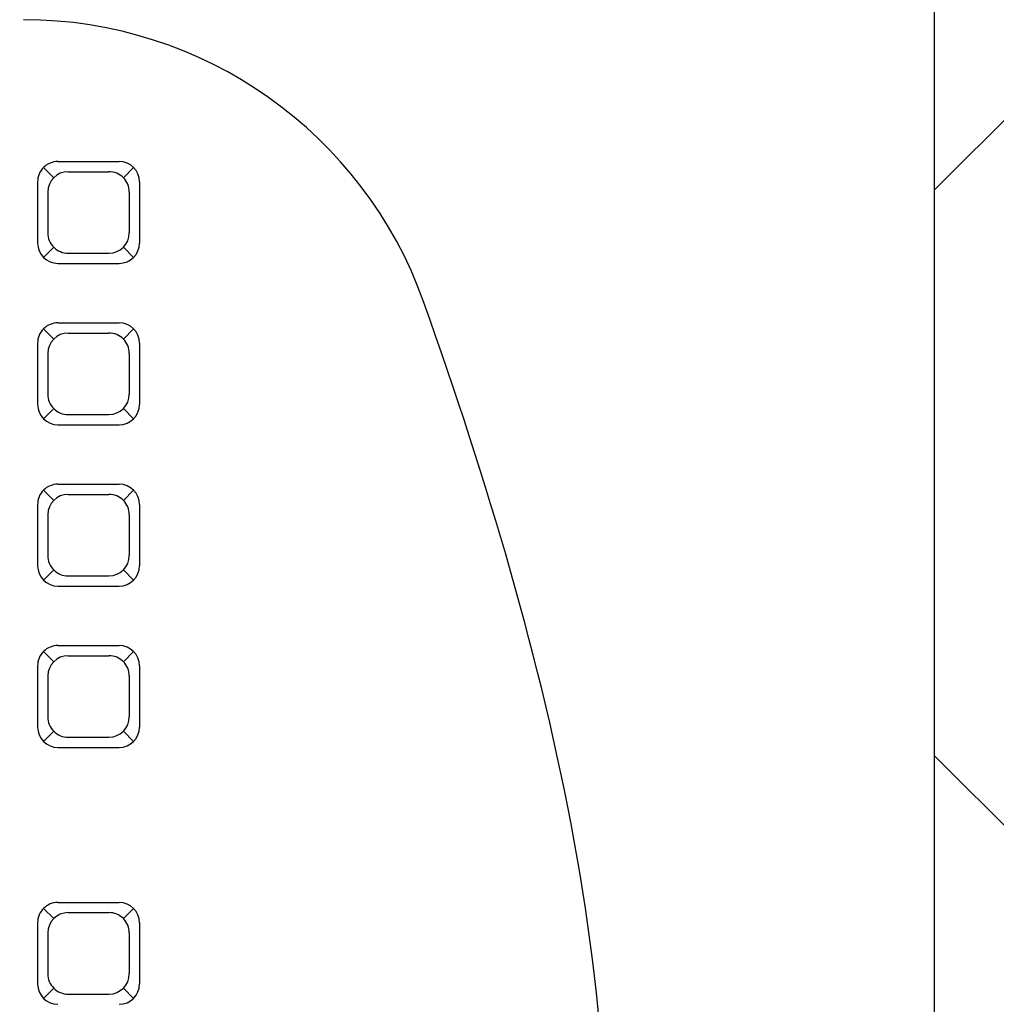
# Model space of a CAD drawing. Header units: inches. Extents: x -2 to 11.2, y -3.4 to 32.7.
# Tile 11 of 42: x 0.942 to 1.057, y 1.263 to 1.378. Entities that reach past the tile are written whole.
import ezdxf

# ---------------------------------------------------------------- set-up
doc = ezdxf.new("R2010")
doc.units = ezdxf.units.IN
doc.header["$MEASUREMENT"] = 0
for name, color, linetype in [('Electrodomésticos', 34, 'Continuous'), ('Mobiliario', 2, 'Continuous'), ('Textura piso', 8, 'Continuous')]:
    doc.layers.add(name, color=color, linetype=linetype)

# ---------------------------------------------------------------- blocks, each defined once
blk = doc.blocks.new('mesa 3')
at = {"layer": 'Mobiliario'}
blk.add_line((100.4701695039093, 35.8196673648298), (100.4701695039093, 34.0196673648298), dxfattribs=at)
blk = doc.blocks.new('CPU')
at = {"layer": 'Electrodomésticos'}
for p, q in [((134.6076166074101, 60.68455643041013), (134.6004166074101, 60.68455643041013)), ((134.6378673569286, 60.68455643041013), (134.6306673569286, 60.68455643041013)), ((134.6568673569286, 60.68455643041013), (134.6496673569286, 60.68455643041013)), ((134.6758673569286, 60.68455643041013), (134.6686673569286, 60.68455643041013)), ((134.6948673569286, 60.68455643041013), (134.6876673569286, 60.68455643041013)), ((134.5999195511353, 60.68265348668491), (134.5987195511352, 60.68385348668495)), ((134.6064166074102, 60.68335643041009), (134.60161660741, 60.68335643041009)), ((134.6081136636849, 60.68265348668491), (134.609313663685, 60.68385348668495)), ((134.6301703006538, 60.68265348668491), (134.6289703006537, 60.68385348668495)), ((134.6366673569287, 60.68335643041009), (134.6318673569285, 60.68335643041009)), ((134.6383644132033, 60.68265348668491), (134.6395644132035, 60.68385348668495)), ((134.6491703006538, 60.68265348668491), (134.6479703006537, 60.68385348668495)), ((134.6556673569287, 60.68335643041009), (134.6508673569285, 60.68335643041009)), ((134.6573644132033, 60.68265348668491), (134.6585644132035, 60.68385348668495)), ((134.6681703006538, 60.68265348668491), (134.6669703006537, 60.68385348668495)), ((134.6746673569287, 60.68335643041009), (134.6698673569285, 60.68335643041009)), ((134.6763644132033, 60.68265348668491), (134.6775644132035, 60.68385348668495)), ((134.6871703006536, 60.68265348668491), (134.6859703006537, 60.68385348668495)), ((134.6936673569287, 60.68335643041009), (134.6888673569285, 60.68335643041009)), ((134.6953644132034, 60.68265348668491), (134.6965644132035, 60.68385348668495)), ((134.6100166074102, 60.68215643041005), (134.6100166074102, 60.67495643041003)), ((134.6282673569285, 60.68215643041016), (134.6282673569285, 60.67495643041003)), ((134.6402673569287, 60.68215643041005), (134.6402673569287, 60.67495643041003)), ((134.6472673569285, 60.68215643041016), (134.6472673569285, 60.67495643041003)), ((134.6592673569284, 60.68215643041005), (134.6592673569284, 60.67495643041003)), ((134.6662673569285, 60.68215643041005), (134.6662673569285, 60.67495643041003)), ((134.6782673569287, 60.68215643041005), (134.6782673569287, 60.67495643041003)), ((134.6852673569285, 60.68215643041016), (134.6852673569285, 60.67495643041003)), ((134.6972673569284, 60.68215643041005), (134.6972673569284, 60.67495643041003)), ((134.5992166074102, 60.68095643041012), (134.5992166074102, 60.67615643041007)), ((134.60881660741, 60.68095643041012), (134.60881660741, 60.67615643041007)), ((134.6294673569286, 60.68095643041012), (134.6294673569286, 60.67615643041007)), ((134.6390673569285, 60.68095643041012), (134.6390673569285, 60.67615643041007)), ((134.6484673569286, 60.68095643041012), (134.6484673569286, 60.67615643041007)), ((134.6580673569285, 60.68095643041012), (134.6580673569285, 60.67615643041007)), ((134.6674673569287, 60.68095643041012), (134.6674673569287, 60.67615643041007)), ((134.6770673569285, 60.68095643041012), (134.6770673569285, 60.67615643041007)), ((134.6864673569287, 60.68095643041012), (134.6864673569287, 60.67615643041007)), ((134.6960673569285, 60.68095643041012), (134.6960673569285, 60.67615643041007)), ((134.5999195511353, 60.67445937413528), (134.5987195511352, 60.67325937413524)), ((134.6081136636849, 60.67445937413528), (134.609313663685, 60.67325937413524)), ((134.6301703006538, 60.67445937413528), (134.6289703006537, 60.67325937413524)), ((134.6383644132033, 60.67445937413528), (134.6395644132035, 60.67325937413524)), ((134.6491703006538, 60.67445937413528), (134.6479703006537, 60.67325937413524)), ((134.6573644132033, 60.67445937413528), (134.6585644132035, 60.67325937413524)), ((134.6681703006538, 60.67445937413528), (134.6669703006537, 60.67325937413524)), ((134.6763644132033, 60.67445937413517), (134.6775644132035, 60.67325937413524)), ((134.6871703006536, 60.67445937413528), (134.6859703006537, 60.67325937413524)), ((134.6953644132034, 60.67445937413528), (134.6965644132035, 60.67325937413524)), ((134.6064166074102, 60.67375643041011), (134.60161660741, 60.67375643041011)), ((134.6366673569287, 60.67375643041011), (134.6318673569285, 60.67375643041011)), ((134.6556673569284, 60.67375643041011), (134.6508673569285, 60.67375643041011)), ((134.6746673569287, 60.67375643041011), (134.6698673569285, 60.67375643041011)), ((134.6936673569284, 60.67375643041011), (134.6888673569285, 60.67375643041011)), ((134.6076166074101, 60.67255643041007), (134.6004166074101, 60.67255643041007)), ((134.6378673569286, 60.67255643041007), (134.6306673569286, 60.67255643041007)), ((134.6568673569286, 60.67255643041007), (134.6496673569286, 60.67255643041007)), ((134.6758673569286, 60.67255643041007), (134.6686673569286, 60.67255643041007)), ((134.6948673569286, 60.67255643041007), (134.6876673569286, 60.67255643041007))]:
    blk.add_line(p, q, dxfattribs=at)
for centre, radius, start, end in [((134.6639680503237, 60.68620483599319), 0.05, 289.5158451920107, 6.513775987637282e-12), ((134.6004166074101, 60.68215643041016), 0.0024, 90.00000000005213, 180), ((134.6076166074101, 60.68215643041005), 0.0024, 359.999999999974, 90.00000000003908), ((134.6306673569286, 60.68215643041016), 0.0024, 90.00000000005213, 180), ((134.6378673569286, 60.68215643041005), 0.0024, 359.999999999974, 90.00000000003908), ((134.6496673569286, 60.68215643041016), 0.0024, 90.00000000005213, 180), ((134.6568673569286, 60.68215643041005), 0.0024, 359.999999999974, 90.00000000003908), ((134.6686673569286, 60.68215643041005), 0.0024, 90.00000000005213, 180), ((134.6758673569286, 60.68215643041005), 0.0024, 359.999999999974, 90.00000000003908), ((134.6876673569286, 60.68215643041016), 0.0024, 90.00000000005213, 180), ((134.6948673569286, 60.68215643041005), 0.0024, 359.999999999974, 90.00000000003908), ((134.60161660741, 60.68095643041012), 0.0024, 89.99999999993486, 180), ((134.6064166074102, 60.68095643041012), 0.0024, 0, 89.99999999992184), ((134.6318673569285, 60.68095643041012), 0.0024, 89.99999999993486, 180), ((134.6366673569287, 60.68095643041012), 0.0024, 0, 89.99999999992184), ((134.6508673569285, 60.68095643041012), 0.0024, 89.99999999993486, 180), ((134.6556673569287, 60.68095643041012), 0.0024, 0, 89.99999999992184), ((134.6698673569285, 60.68095643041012), 0.0024, 89.99999999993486, 180), ((134.6746673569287, 60.68095643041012), 0.0024, 0, 89.99999999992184), ((134.6888673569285, 60.68095643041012), 0.0024, 89.99999999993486, 180), ((134.6936673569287, 60.68095643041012), 0.0024, 0, 89.99999999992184), ((134.60161660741, 60.67615643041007), 0.0024, 179.9999999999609, 269.9999999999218), ((134.6064166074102, 60.67615643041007), 0.0024, 269.9999999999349, 0), ((134.6318673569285, 60.67615643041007), 0.0024, 179.9999999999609, 269.9999999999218), ((134.6366673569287, 60.67615643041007), 0.0024, 269.9999999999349, 0), ((134.6508673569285, 60.67615643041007), 0.0024, 179.9999999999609, 269.9999999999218), ((134.6556673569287, 60.67615643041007), 0.0024, 269.9999999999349, 0), ((134.6698673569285, 60.67615643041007), 0.0024, 179.9999999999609, 269.9999999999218), ((134.6746673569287, 60.67615643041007), 0.0024, 269.9999999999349, 0), ((134.6888673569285, 60.67615643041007), 0.0024, 179.9999999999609, 269.9999999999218), ((134.6936673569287, 60.67615643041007), 0.0024, 269.9999999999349, 0), ((134.6004166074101, 60.67495643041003), 0.0024, 180, 269.9999999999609), ((134.6076166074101, 60.67495643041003), 0.0024, 270.0000000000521, 0), ((134.6306673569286, 60.67495643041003), 0.0024, 180, 269.9999999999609), ((134.6378673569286, 60.67495643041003), 0.0024, 270.0000000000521, 0), ((134.6496673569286, 60.67495643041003), 0.0024, 180, 269.9999999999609), ((134.6568673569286, 60.67495643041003), 0.0024, 270.0000000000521, 0), ((134.6686673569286, 60.67495643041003), 0.0024, 180, 269.9999999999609), ((134.6758673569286, 60.67495643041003), 0.0024, 270.0000000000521, 0), ((134.6876673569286, 60.67495643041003), 0.0024, 180, 269.9999999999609), ((134.6948673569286, 60.67495643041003), 0.0024, 270.0000000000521, 0)]:
    blk.add_arc(centre, radius, start, end, dxfattribs=at)
blk.add_open_spline([(134.319090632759, 60.61830536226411), (134.3446229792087, 60.63238261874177), (134.4189809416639, 60.67145418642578), (134.5443398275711, 60.6005981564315), (134.6385317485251, 60.62414181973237), (134.6806714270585, 60.63907737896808)], degree=3, knots=[0.005598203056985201, 0.005598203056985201, 0.005598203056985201, 0.005598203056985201, 0.08929917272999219, 0.248843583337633, 0.3789517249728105, 0.3789517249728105, 0.3789517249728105, 0.3789517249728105], dxfattribs=at)

msp = doc.modelspace()

# ---------------------------------------------------------------- hatches: boundary and pattern name
at = {"layer": 'Textura piso'}
h = msp.add_hatch(dxfattribs=at)
h.set_pattern_fill('AR-HBONE', color=256, scale=0.02, angle=270, style=0)
h.set_pattern_definition([(315, (-41.40975532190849, -126.9724224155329), (0.1131370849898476, -2.966472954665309e-17), [0.24, -0.08]), (45, (-41.35318677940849, -127.0289909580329), (0.1131370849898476, -2.966472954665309e-17), [0.24, -0.08])])
edge = h.paths.add_edge_path()
edge.add_line((3.789617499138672, 0.8499999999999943), (3.789617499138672, 1.249999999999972))
edge.add_line((3.789617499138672, 1.249999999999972), (4.014520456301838, 1.249999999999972))
edge.add_line((4.014520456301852, 1.249999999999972), (4.014520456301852, 1.916409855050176))
edge.add_line((4.014520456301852, 1.916409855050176), (3.997789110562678, 1.916409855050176))
edge.add_line((3.997789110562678, 1.916409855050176), (3.972692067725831, 1.916409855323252))
edge.add_line((3.972692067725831, 1.916409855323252), (3.9726920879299, 2.749999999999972))
edge.add_line((3.9726920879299, 2.749999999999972), (3.789617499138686, 2.749999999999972))
edge.add_line((3.789617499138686, 2.749999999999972), (3.789617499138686, 3.549656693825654))
edge.add_line((3.789617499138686, 3.549656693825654), (3.270000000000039, 3.549656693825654))
edge.add_line((3.270000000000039, 3.549656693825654), (3.270000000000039, 3.669656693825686))
edge.add_line((3.270000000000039, 3.669656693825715), (3.320000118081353, 3.669656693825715))
edge.add_line((3.320000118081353, 3.669656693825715), (3.320000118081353, 4.466256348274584))
edge.add_line((3.320000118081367, 4.466256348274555), (3.300000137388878, 4.466256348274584))
edge.add_line((3.300000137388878, 4.466256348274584), (3.270000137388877, 4.466256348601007))
edge.add_line((3.270000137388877, 4.466256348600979), (3.270000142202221, 4.664847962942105))
edge.add_line((3.270000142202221, 4.664847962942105), (3.266523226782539, 4.664847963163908))
edge.add_line((3.266523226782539, 4.664847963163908), (3.266523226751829, 4.65712186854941))
edge.add_ellipse((3.258385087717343, 4.657121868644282), major_axis=(0.005754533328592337, 0.005754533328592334), ratio=0.9999999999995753, start_angle=220.324277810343, end_angle=315.0000000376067, ccw=False)
edge.add_line((3.257721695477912, 4.649010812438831), (3.24840000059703, 4.651274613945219))
edge.add_line((3.24840000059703, 4.651274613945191), (3.248400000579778, 4.65838738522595))
edge.add_line((3.248400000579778, 4.65838738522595), (3.242325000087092, 4.658387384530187))
edge.add_ellipse((3.262232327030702, 4.642171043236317), major_axis=(0.01815587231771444, 0.01815587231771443), ratio=0.9999999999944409, start_angle=95.83402702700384, end_angle=134.8997913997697)
edge.add_line((3.236556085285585, 4.642215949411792), (3.232200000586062, 4.642215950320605))
edge.add_line((3.232200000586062, 4.642215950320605), (3.23220000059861, 4.63195172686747))
edge.add_line((3.232200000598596, 4.63195172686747), (3.178200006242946, 4.631951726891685))
edge.add_ellipse((3.230780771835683, 5.459750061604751), major_axis=(0.5865214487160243, 0.5865214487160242), ratio=0.9999999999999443, start_angle=134.7854552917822, end_angle=221.3655225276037, ccw=False)
edge.add_line((2.401319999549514, 5.462856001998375), (2.370000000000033, 5.462856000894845))
edge.add_line((2.370000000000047, 5.462856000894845), (2.370000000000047, 5.082856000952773))
edge.add_line((2.370000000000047, 5.082856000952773), (2.370000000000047, 4.232856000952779))
edge.add_line((2.370000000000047, 4.232856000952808), (2.370000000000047, 3.549656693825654))
edge.add_line((2.370000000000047, 3.549656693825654), (0.2500000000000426, 3.549656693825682))
edge.add_line((0.2500000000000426, 3.549656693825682), (0.2500000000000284, 2.049999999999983))
edge.add_line((0.2500000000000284, 2.049999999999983), (1.05000000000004, 2.049999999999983))
edge.add_line((1.05000000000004, 2.049999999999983), (1.05000000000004, 0.2499999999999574))
edge.add_line((1.05000000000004, 0.2499999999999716), (1.15029296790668, 0.2499999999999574))
edge.add_ellipse((1.151248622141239, 0.2512486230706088), major_axis=(0.0008829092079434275, -0.0008829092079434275), ratio=0.9999999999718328, start_angle=404.99999009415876, end_angle=629.9999999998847, ccw=False)
edge.add_line((1.151038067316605, 0.2537458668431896), (1.15249724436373, 0.2537458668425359))
edge.add_line((1.15249724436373, 0.2537458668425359), (1.152497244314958, 0.2936393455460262))
edge.add_ellipse((1.156461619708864, 0.2936393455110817), major_axis=(0.002803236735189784, -0.002803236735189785), ratio=0.9999999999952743, start_angle=135.0000000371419, end_angle=225.0000000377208, ccw=False)
edge.add_line((1.157710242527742, 0.2981209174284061), (1.157710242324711, 0.6082362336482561))
edge.add_ellipse((1.15646162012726, 0.6127178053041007), major_axis=(0.002803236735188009, 0.002803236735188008), ratio=0.9999999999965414, start_angle=135.0000000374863, end_angle=225.0000000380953, ccw=False)
edge.add_line((1.151980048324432, 0.613966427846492), (1.152497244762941, 0.6139664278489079))
edge.add_line((1.152497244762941, 0.6139664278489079), (1.152497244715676, 0.6526112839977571))
edge.add_line((1.15249724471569, 0.6526112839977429), (1.183712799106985, 0.6526112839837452))
edge.add_arc((1.168993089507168, 0.2716303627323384), 0.3812651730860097, 2.1090138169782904, 87.78740112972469, ccw=False)
edge.add_arc((1.931006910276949, 0.2716303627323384), 0.3812651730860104, 92.21259887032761, 177.8909861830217, ccw=False)
edge.add_line((1.916287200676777, 0.6526112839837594), (1.947502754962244, 0.6526112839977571))
edge.add_line((1.947502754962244, 0.6526112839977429), (1.947502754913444, 0.6127178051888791))
edge.add_ellipse((1.94353837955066, 0.6127178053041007), major_axis=(0.002803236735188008, -0.002803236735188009), ratio=0.9999999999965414, start_angle=314.9999999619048, end_angle=404.9999999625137, ccw=False)
edge.add_line((1.942289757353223, 0.6082362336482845), (1.942289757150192, 0.2981209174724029))
edge.add_ellipse((1.943538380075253, 0.2936393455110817), major_axis=(0.002803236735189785, 0.002803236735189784), ratio=0.9999999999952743, start_angle=-45.00000003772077, end_angle=44.99999996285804)
edge.add_line((1.948019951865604, 0.2923907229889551), (1.947502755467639, 0.2923907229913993))
edge.add_line((1.947502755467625, 0.2923907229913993), (1.947502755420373, 0.2537458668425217))
edge.add_line((1.947502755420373, 0.2537458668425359), (1.947502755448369, 0.2512486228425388))
edge.add_ellipse((1.948751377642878, 0.2512486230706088), major_axis=(0.0008829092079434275, 0.0008829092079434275), ratio=0.9999999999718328, start_angle=-89.99999999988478, end_angle=135.0000099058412, ccw=False)
edge.add_line((1.949371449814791, 0.2524972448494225), (1.949210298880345, 0.2524972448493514))
edge.add_ellipse((1.948751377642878, 0.2512486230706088), major_axis=(0.0008829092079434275, 0.0008829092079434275), ratio=0.9999999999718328, start_angle=-89.99999999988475, end_angle=135.0000099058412)
edge.add_line((1.949707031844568, 0.2500000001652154), (1.949999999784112, 0.2500000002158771))
edge.add_line((1.949999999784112, 0.2500000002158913), (2.189617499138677, 0.250000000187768))
edge.add_line((2.189617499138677, 0.2500000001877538), (2.189617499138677, 0.8499999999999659))
edge.add_line((2.189617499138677, 0.8499999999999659), (3.789617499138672, 0.8499999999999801))
h.paths.add_polyline_path([(3.211658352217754, 1.583118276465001), (3.217363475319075, 1.577286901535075), (3.223727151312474, 1.570004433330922), (3.223727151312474, 1.536703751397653), (3.230944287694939, 1.536703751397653), (3.230944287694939, 1.491178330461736), (3.23291308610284, 1.489648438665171), (3.230944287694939, 1.486885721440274), (3.230944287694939, 1.476543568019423), (3.223574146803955, 1.476543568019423), (3.212294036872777, 1.460714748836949, -0.2675163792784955), (3.262154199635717, 1.374193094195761), (3.262154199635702, 1.256995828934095), (3.280129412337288, 1.256995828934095), (3.280129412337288, 1.361074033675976), (3.350716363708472, 1.361074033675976), (3.350716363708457, 1.100703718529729), (3.280129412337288, 1.100703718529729), (3.280129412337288, 1.145008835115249), (3.262154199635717, 1.1509222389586), (3.262154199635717, 1.116531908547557, -0.4142135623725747), (3.162154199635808, 1.016531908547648), (3.051598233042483, 1.016531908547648), (3.051598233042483, 0.9313118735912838), (3.011547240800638, 0.9313118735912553), (3.011547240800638, 1.016531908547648), (2.902218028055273, 1.016531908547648, -0.4142135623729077), (2.80221802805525, 1.116531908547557), (2.802218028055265, 1.150943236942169), (2.780868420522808, 1.143919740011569), (2.780868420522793, 1.100703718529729), (2.710281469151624, 1.100703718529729), (2.710281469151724, 1.361074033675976), (2.780868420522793, 1.361074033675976), (2.780868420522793, 1.256995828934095), (2.802218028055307, 1.256995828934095), (2.802218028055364, 1.374193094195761, -0.2655810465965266), (2.85145414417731, 1.460350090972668), (2.84168388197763, 1.474462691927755), (2.833012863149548, 1.474462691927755), (2.833012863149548, 1.486987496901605), (2.830886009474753, 1.490059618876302), (2.833012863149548, 1.491532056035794), (2.833012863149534, 1.534723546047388), (2.840540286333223, 1.534723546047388), (2.841145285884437, 1.545528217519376), (2.84182310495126, 1.552858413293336), (2.843215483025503, 1.562827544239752), (2.846095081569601, 1.572819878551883), (2.849932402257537, 1.58016981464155), (2.854615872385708, 1.585558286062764), (2.860207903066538, 1.589838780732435), (2.866470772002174, 1.593404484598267), (2.873288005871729, 1.596348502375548), (2.880580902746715, 1.598746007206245), (2.888221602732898, 1.600649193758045), (2.896089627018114, 1.602119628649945), (2.9038973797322, 1.603195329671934), (2.911362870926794, 1.603917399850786), (2.919604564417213, 1.604411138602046), (2.927837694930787, 1.604486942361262), (2.933466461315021, 1.604356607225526), (2.935889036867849, 1.604291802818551), (2.938260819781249, 1.604230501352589), (2.940644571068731, 1.604181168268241), (2.943263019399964, 1.604144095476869), (2.946378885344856, 1.604117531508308), (2.95025488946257, 1.604099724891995), (2.955153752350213, 1.604088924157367), (2.961338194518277, 1.604083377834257), (2.969070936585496, 1.604081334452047), (2.978614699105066, 1.6040810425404), (2.990111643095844, 1.604080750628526), (3.00322169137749, 1.604078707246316), (3.017484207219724, 1.604073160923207), (3.032438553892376, 1.604062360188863), (3.047624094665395, 1.604044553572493), (3.06258019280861, 1.604017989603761), (3.076846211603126, 1.603980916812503), (3.089961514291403, 1.603931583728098), (3.101570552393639, 1.60386794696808), (3.111738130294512, 1.603786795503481), (3.120634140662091, 1.603684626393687), (3.128428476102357, 1.603557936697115), (3.138628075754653, 1.603327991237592), (3.149558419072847, 1.602888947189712), (3.159334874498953, 1.602272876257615), (3.168047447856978, 1.601436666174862), (3.176166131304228, 1.600272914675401), (3.184066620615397, 1.598657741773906), (3.19186173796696, 1.596452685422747), (3.19974870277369, 1.592735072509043), (3.206513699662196, 1.587686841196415)], flags=16)
h.paths.add_polyline_path([(3.187220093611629, 1.518364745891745), (3.193382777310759, 1.516537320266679), (3.199185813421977, 1.514018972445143), (3.205897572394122, 1.509678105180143), (3.2079044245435, 1.5079781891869), (3.204110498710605, 1.510833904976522), (3.200700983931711, 1.513039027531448), (3.197560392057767, 1.514724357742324), (3.194573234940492, 1.516020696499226), (3.191624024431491, 1.517058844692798), (3.188617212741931, 1.517950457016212), (3.185537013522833, 1.518730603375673), (3.182387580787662, 1.519415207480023), (3.179173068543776, 1.520020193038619), (3.175897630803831, 1.520561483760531), (3.172565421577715, 1.521055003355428), (3.169180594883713, 1.521516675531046), (3.165747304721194, 1.521962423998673), (3.162269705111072, 1.522404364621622), (3.158751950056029, 1.522839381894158), (3.155198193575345, 1.523260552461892), (3.151612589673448, 1.523660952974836), (3.147999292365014, 1.524033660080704), (3.144362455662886, 1.524371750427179), (3.140706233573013, 1.524668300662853), (3.137034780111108, 1.524916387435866), (3.133312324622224, 1.525111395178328), (3.12934339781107, 1.525257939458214), (3.124892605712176, 1.525362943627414), (3.119724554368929, 1.525433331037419), (3.113603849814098, 1.525476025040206), (3.106295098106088, 1.525497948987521), (3.097562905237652, 1.525506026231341), (3.087171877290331, 1.525507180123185), (3.075010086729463, 1.525507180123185), (3.061459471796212, 1.525507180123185), (3.047025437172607, 1.525507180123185), (3.032213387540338, 1.525507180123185), (3.017528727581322, 1.525507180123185), (3.003476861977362, 1.525507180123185), (2.990563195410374, 1.525507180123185), (2.979293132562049, 1.525507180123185), (2.970040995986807, 1.525506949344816), (2.962656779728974, 1.525505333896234), (2.956859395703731, 1.525500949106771), (2.952367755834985, 1.525492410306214), (2.948900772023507, 1.525478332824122), (2.946177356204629, 1.525457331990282), (2.943916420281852, 1.525428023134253), (2.941836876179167, 1.525389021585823), (2.939706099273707, 1.525338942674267), (2.937485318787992, 1.525276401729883), (2.935184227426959, 1.525200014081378), (2.932812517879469, 1.525108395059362), (2.930379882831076, 1.525000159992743), (2.927896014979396, 1.524873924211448), (2.925370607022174, 1.52472830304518), (2.922813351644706, 1.52456191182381), (2.920230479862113, 1.524373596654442), (2.917614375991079, 1.524163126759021), (2.914953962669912, 1.523930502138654), (2.912238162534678, 1.523675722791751), (2.909455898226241, 1.523398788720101), (2.906596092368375, 1.523099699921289), (2.903647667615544, 1.522778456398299), (2.900599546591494, 1.522435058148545), (2.897446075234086, 1.522067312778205), (2.894203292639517, 1.521664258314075), (2.890892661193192, 1.521212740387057), (2.887535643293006, 1.5206996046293), (2.884153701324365, 1.520111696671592), (2.880768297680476, 1.519435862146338), (2.877400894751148, 1.518658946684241), (2.874072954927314, 1.517767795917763), (2.870782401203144, 1.516722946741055), (2.867432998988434, 1.515379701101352), (2.863904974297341, 1.513567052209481), (2.860078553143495, 1.511113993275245), (2.855833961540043, 1.507849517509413), (2.851051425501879, 1.503602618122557), (2.845611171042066, 1.498202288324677), (2.843102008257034, 1.49548851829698), (2.843708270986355, 1.493163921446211), (2.844956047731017, 1.49007315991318), (2.846446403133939, 1.487689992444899), (2.848199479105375, 1.485881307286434), (2.850235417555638, 1.48451399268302), (2.852574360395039, 1.483454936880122), (2.855236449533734, 1.482571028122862), (2.858244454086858, 1.481746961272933), (2.861631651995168, 1.480938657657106), (2.866886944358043, 1.47980694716), (2.869687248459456, 1.479264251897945), (2.863071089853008, 1.480595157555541), (2.856374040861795, 1.482193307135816), (2.849591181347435, 1.484445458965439), (2.845541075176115, 1.488624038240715), (2.842870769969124, 1.495238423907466), (2.842975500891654, 1.495351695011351), (2.842682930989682, 1.497095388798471), (2.84310200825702, 1.495488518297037), (2.845611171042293, 1.49820228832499), (2.851051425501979, 1.503602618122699), (2.858034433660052, 1.509803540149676), (2.86556203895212, 1.514629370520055), (2.872010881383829, 1.517215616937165), (2.878936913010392, 1.519070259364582), (2.885670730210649, 1.52041454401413), (2.89229419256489, 1.521426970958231), (2.898518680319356, 1.522200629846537), (2.906863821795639, 1.523140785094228), (2.915113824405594, 1.523961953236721), (2.922789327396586, 1.52457946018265), (2.930236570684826, 1.525008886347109), (2.937342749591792, 1.525283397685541), (2.944043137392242, 1.525440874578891), (2.95018930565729, 1.525488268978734), (2.956859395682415, 1.525500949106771), (2.962656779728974, 1.525505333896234), (2.970040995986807, 1.525506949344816), (2.979293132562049, 1.525507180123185), (2.990563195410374, 1.525507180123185), (3.003476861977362, 1.525507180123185), (3.017528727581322, 1.525507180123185), (3.032213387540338, 1.525507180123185), (3.047025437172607, 1.525507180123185), (3.061459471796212, 1.525507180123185), (3.075010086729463, 1.525507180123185), (3.087171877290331, 1.525507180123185), (3.097562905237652, 1.525506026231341), (3.106295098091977, 1.52549794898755), (3.11360384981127, 1.525476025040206), (3.122826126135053, 1.525411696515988), (3.131474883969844, 1.525207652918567), (3.138765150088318, 1.524825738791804), (3.146043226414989, 1.524235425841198), (3.153209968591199, 1.523496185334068), (3.160155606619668, 1.522673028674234), (3.168167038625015, 1.521654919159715), (3.174545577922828, 1.52078492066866), (3.180972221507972, 1.519722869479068)], flags=0)
h.paths.add_polyline_path([(2.924141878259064, 1.604473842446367), (2.916461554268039, 1.604282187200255), (2.914873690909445, 1.604158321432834), (2.922544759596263, 1.604481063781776)], flags=16)
h.paths.add_polyline_path([(3.09420474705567, 2.410590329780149), (2.967323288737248, 2.529116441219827), (2.856915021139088, 2.408775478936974), (2.826500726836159, 2.372759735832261), (2.757869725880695, 2.313973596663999), (2.755385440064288, 2.313697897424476), (2.746804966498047, 2.290084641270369), (2.709367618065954, 2.241621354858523), (2.64662763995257, 2.20347307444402), (2.624089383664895, 2.203128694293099), (2.613698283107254, 2.212145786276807), (2.60906700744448, 2.239362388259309), (2.611676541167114, 2.269792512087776), (2.643828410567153, 2.335262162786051), (2.696846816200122, 2.386742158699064), (2.723078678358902, 2.458701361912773), (2.76418005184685, 2.517047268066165), (2.831513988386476, 2.566887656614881), (2.835575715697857, 2.575138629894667), (2.873924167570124, 2.616365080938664), (2.775210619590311, 2.708578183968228), (2.692948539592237, 2.631282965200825), (2.636122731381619, 2.581416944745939), (2.6066656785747, 2.566776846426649), (2.532384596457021, 2.533837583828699), (2.52260378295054, 2.506722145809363), (2.498049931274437, 2.481852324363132), (2.436199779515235, 2.447352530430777), (2.40396048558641, 2.440699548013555), (2.387386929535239, 2.44965291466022), (2.377931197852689, 2.480329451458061), (2.387702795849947, 2.520742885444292), (2.421803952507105, 2.568090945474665), (2.464144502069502, 2.6063245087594), (2.503957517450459, 2.637865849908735), (2.507113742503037, 2.649846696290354), (2.523150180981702, 2.688759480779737), (2.525570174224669, 2.700638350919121), (2.629723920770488, 2.777739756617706), (2.642614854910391, 2.794999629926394), (2.664091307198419, 2.812380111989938), (2.517679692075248, 2.949150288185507, -0.414213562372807), (2.51566384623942, 3.008358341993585), (3.016095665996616, 3.544067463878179, -0.414213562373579), (3.075303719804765, 3.546083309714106), (3.65182877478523, 3.007523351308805, -0.4142135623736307), (3.653844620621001, 2.948315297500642), (3.355196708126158, 2.628614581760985), (3.354815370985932, 2.626625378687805), (3.336010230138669, 2.600783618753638), (3.320812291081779, 2.591806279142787), (3.153412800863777, 2.412606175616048, -0.4142135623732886)], flags=16)
h.paths.add_polyline_path([(3.260574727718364, 1.193001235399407), (3.2618471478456, 1.192591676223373), (3.260574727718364, 1.192591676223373)], flags=0)
h.paths.add_polyline_path([(1.883970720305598, 0.8160422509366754), (1.883970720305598, 0.820061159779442), (1.878999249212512, 0.820061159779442), (1.878999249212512, 0.8161938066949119, 0.01042263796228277)], flags=16)
h.paths.add_polyline_path([(1.885119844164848, 1.053720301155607), (1.898885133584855, 1.053720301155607), (1.898885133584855, 1.048748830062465), (1.923742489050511, 1.048748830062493), (1.923742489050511, 1.043777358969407), (1.933685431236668, 1.043777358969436), (1.933685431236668, 1.038805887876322), (1.94362837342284, 1.03880588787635), (1.94362837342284, 1.033834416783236), (1.953571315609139, 1.033834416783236), (1.953571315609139, 1.02886294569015), (1.958542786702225, 1.028862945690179), (1.95854278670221, 1.023891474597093), (1.963514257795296, 1.023891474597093), (1.963514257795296, 1.018920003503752), (1.973457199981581, 1.01892000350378), (1.973457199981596, 1.00897706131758), (1.978428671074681, 1.008977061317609), (1.978428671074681, 1.004005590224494), (1.983400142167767, 1.004005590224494), (1.983400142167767, 0.9940626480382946), (1.988371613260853, 0.994062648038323), (1.988371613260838, 0.9841197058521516), (1.993343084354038, 0.9841197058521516), (1.993343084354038, 0.9741767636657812), (1.998314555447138, 0.9741767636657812), (1.998314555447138, 0.9542908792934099), (2.003286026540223, 0.9542908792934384), (2.003286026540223, 0.9353520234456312), (1.885119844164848, 0.9353520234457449), (1.885119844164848, 0.8250326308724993), (1.839227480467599, 0.8250326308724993), (1.839227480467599, 0.8300041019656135), (1.829284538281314, 0.830004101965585), (1.829284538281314, 0.8349755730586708), (1.819341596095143, 0.8349755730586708), (1.819341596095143, 0.8399470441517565), (1.814370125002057, 0.8399470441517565), (1.814370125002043, 0.8449185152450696), (1.804427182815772, 0.844918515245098), (1.804427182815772, 0.8498899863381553), (1.799455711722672, 0.8498899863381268), (1.799455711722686, 0.8548614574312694), (1.7944842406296, 0.8548614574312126), (1.7944842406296, 0.8648043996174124), (1.789512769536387, 0.8648043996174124), (1.789512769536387, 0.8697758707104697), (1.784541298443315, 0.8697758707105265), (1.784541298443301, 0.8797188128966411), (1.77956982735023, 0.8797188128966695), (1.779569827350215, 0.8896617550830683), (1.774598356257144, 0.8896617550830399), (1.774598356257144, 0.9045761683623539), (1.769626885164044, 0.9045761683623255), (1.769626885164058, 0.9353520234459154), (1.740834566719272, 0.9353520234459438), (1.740150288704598, 0.9282224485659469), (1.738986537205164, 0.9201037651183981), (1.737371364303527, 0.912203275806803), (1.735166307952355, 0.904408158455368), (1.731448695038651, 0.8965211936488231), (1.726400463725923, 0.8897561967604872), (1.721831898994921, 0.8846115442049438), (1.716000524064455, 0.8789064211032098), (1.708718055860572, 0.8725427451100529), (1.675417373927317, 0.8725427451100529), (1.675417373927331, 0.8653256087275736), (1.629891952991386, 0.865325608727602), (1.628362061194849, 0.8633568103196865), (1.625599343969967, 0.8653256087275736), (1.615257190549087, 0.8653256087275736), (1.615257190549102, 0.8726957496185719), (1.599428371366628, 0.8839758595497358, -0.2675163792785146), (1.512906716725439, 0.8341156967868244), (1.395709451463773, 0.8341156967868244), (1.395709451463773, 0.8161404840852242), (1.49978765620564, 0.8161404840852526), (1.49978765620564, 0.7455535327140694), (1.239417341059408, 0.7455535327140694), (1.239417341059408, 0.8161404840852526), (1.283722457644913, 0.8161404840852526), (1.289635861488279, 0.834115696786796), (1.255245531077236, 0.8341156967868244, -0.4142135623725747), (1.155245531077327, 0.9341156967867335), (1.155245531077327, 1.044671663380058), (1.070025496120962, 1.044671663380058), (1.070025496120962, 1.084722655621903), (1.155245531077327, 1.084722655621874), (1.155245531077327, 1.194051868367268, -0.4142135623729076), (1.255245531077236, 1.294051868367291), (1.289656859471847, 1.294051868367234), (1.282633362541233, 1.315401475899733), (1.239417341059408, 1.315401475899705), (1.239417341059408, 1.385988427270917), (1.499787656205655, 1.385988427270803), (1.499787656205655, 1.315401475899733), (1.395709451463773, 1.315401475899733), (1.395709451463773, 1.294051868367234), (1.512906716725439, 1.294051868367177, -0.2655810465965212), (1.599063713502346, 1.244815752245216), (1.613176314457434, 1.254586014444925), (1.613176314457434, 1.263257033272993), (1.625701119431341, 1.263257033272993), (1.62877324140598, 1.265383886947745), (1.630245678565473, 1.263257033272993), (1.673437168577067, 1.263257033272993), (1.673437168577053, 1.255729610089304), (1.684241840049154, 1.255124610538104), (1.691572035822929, 1.254446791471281), (1.701541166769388, 1.253054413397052), (1.711533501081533, 1.250174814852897), (1.718883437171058, 1.246337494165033), (1.724271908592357, 1.241654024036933), (1.728552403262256, 1.236061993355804), (1.732118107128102, 1.22979912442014), (1.735062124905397, 1.222981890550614), (1.737459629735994, 1.215688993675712), (1.739362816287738, 1.208048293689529), (1.74083325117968, 1.200180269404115), (1.741908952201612, 1.192372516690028), (1.742631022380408, 1.18490702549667), (1.743124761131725, 1.176665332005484), (1.743200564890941, 1.1684322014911), (1.743070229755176, 1.162803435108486), (1.74300542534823, 1.160380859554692), (1.74294412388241, 1.158009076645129), (1.742894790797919, 1.155625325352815), (1.742857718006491, 1.153006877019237), (1.742831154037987, 1.149891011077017), (1.742813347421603, 1.146015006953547), (1.742802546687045, 1.141116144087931), (1.742797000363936, 1.134931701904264), (1.742794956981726, 1.127198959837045), (1.742794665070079, 1.117655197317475), (1.742794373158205, 1.106158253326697), (1.742792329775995, 1.093048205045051), (1.742786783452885, 1.078785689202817), (1.742775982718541, 1.063831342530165), (1.742758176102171, 1.048645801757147), (1.74273161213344, 1.033689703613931), (1.742694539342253, 1.01942368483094), (1.742645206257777, 1.006308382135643), (1.742581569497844, 0.9946993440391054), (1.742500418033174, 0.9845317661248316), (1.742398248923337, 0.9756357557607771), (1.742271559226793, 0.9678414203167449), (1.742041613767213, 0.9576418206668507), (1.741602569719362, 0.9467114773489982), (1.740986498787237, 0.936935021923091), (1.740834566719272, 0.9353520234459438), (1.885119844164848, 0.9353520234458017)], flags=16)
h.paths.add_polyline_path([(1.96848572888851, 0.9393764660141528), (1.888942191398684, 0.9393764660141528), (1.888942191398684, 1.013948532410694), (1.968485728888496, 1.013948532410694)], flags=0)
h.paths.add_polyline_path([(1.948599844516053, 0.9990341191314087), (1.948599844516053, 0.9443479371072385), (1.893913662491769, 0.9443479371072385), (1.893913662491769, 0.9990341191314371)], flags=0)
h.paths.add_polyline_path([(1.938656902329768, 0.9890911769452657), (1.938656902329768, 0.9493194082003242), (1.90385660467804, 0.9493194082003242), (1.90385660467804, 0.9890911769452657)], flags=0)
h.paths.add_polyline_path([(1.928713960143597, 0.9791482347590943), (1.928713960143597, 0.9592623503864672), (1.90882807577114, 0.9592623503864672), (1.908828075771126, 0.9791482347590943)], flags=0)
h.paths.add_polyline_path([(1.918771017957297, 0.9692052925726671), (1.918771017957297, 0.9642338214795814), (1.913799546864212, 0.9642338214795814), (1.913799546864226, 0.9692052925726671)], flags=0)
h.paths.add_polyline_path([(1.743187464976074, 1.17212801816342), (1.742995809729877, 1.179808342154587), (1.742871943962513, 1.181396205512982), (1.743194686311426, 1.173725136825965)], flags=16)
h.paths.add_polyline_path([(1.874027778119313, 0.9344049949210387), (1.874027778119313, 0.8598329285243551), (1.809398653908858, 0.8598329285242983), (1.809398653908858, 0.9344049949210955)], flags=0)
h.paths.add_polyline_path([(1.869056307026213, 0.929433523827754), (1.869056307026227, 0.8747473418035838), (1.824313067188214, 0.8747473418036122), (1.824313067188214, 0.9294335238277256)], flags=0)
h.paths.add_polyline_path([(1.864084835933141, 0.9244620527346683), (1.864084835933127, 0.8846902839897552), (1.834256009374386, 0.8846902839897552), (1.8342560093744, 0.9244620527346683)], flags=0)
h.paths.add_polyline_path([(1.859113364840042, 0.9194905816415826), (1.859113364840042, 0.894633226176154), (1.844198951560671, 0.894633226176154), (1.844198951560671, 0.9194905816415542)], flags=0)
h.paths.add_polyline_path([(1.854141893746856, 0.9145191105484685), (1.854141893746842, 0.8996046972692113), (1.849170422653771, 0.8996046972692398), (1.849170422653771, 0.9145191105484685)], flags=0)
h.paths.add_polyline_path([(1.635809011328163, 1.253586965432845), (1.634202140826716, 1.253167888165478), (1.636915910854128, 1.250658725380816), (1.642316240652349, 1.245218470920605), (1.648517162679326, 1.23823546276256), (1.653342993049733, 1.230707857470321), (1.655929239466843, 1.224259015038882), (1.657783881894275, 1.21733298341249), (1.659128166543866, 1.210599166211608), (1.660140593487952, 1.203975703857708), (1.660914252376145, 1.19775121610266), (1.661854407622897, 1.1894060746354), (1.662675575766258, 1.181156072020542), (1.663293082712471, 1.173480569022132), (1.663722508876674, 1.166033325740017), (1.66399702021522, 1.158927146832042), (1.664154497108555, 1.152226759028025), (1.664201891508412, 1.146080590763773), (1.66421457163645, 1.139410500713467), (1.664218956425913, 1.133613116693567), (1.664220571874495, 1.126228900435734), (1.664220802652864, 1.116976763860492), (1.664220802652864, 1.105706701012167), (1.664220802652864, 1.09279303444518), (1.664220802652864, 1.078741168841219), (1.664220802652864, 1.064056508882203), (1.664220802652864, 1.049244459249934), (1.664220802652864, 1.034810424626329), (1.664220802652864, 1.021259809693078), (1.664220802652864, 1.00909801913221), (1.664219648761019, 0.9987069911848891), (1.664211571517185, 0.9899747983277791), (1.66418964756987, 0.9826660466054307), (1.664125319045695, 0.9734437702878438), (1.663921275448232, 0.9647950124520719), (1.663539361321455, 0.9575047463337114), (1.662949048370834, 0.9502266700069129), (1.66220980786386, 0.943059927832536), (1.661386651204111, 0.9361142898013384), (1.660368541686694, 0.9281028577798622), (1.659498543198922, 0.9217243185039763), (1.658436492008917, 0.9152976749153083), (1.657078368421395, 0.9090498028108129), (1.655250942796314, 0.9028871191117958), (1.65273259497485, 0.8970840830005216), (1.648391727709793, 0.8903723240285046), (1.646691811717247, 0.8883654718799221), (1.64954752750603, 0.8921593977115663), (1.651752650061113, 0.895568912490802), (1.653437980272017, 0.8987095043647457), (1.654734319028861, 0.9016966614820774), (1.655772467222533, 0.9046458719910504), (1.656664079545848, 0.9076526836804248), (1.65744422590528, 0.9107328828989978), (1.658128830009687, 0.9138823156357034), (1.65873381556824, 0.9170968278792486), (1.65927510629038, 0.9203722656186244), (1.659768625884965, 0.9237044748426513), (1.660230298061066, 0.9270893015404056), (1.660676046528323, 0.9305225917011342), (1.661117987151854, 0.9340001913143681), (1.661553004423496, 0.937517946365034), (1.661974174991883, 0.9410717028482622), (1.662374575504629, 0.9446573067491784), (1.662747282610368, 0.9482706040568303), (1.663085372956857, 0.9519074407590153), (1.663381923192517, 0.9555636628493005), (1.66363000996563, 0.959235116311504), (1.663825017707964, 0.9629575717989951), (1.663971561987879, 0.9669264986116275), (1.664076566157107, 0.971377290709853), (1.664146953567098, 0.9765453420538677), (1.664189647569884, 0.9826660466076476), (1.6642115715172, 0.9899747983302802), (1.664219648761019, 0.9987069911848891), (1.664220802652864, 1.00909801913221), (1.664220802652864, 1.021259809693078), (1.664220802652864, 1.034810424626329), (1.664220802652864, 1.049244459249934), (1.664220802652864, 1.064056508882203), (1.664220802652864, 1.078741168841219), (1.664220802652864, 1.09279303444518), (1.664220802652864, 1.105706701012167), (1.664220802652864, 1.116976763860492), (1.664220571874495, 1.126228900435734), (1.664218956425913, 1.133613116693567), (1.66421457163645, 1.139410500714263), (1.664206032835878, 1.143902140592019), (1.6641919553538, 1.147369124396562), (1.664170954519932, 1.150092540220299), (1.664141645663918, 1.152353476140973), (1.664102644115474, 1.15443302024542), (1.664052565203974, 1.156563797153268), (1.663990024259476, 1.158784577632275), (1.663913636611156, 1.161085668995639), (1.663822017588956, 1.163457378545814), (1.663713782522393, 1.165890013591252), (1.663587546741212, 1.168373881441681), (1.663441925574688, 1.170899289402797), (1.663275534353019, 1.173456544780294), (1.663087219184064, 1.176039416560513), (1.662876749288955, 1.178655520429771), (1.662644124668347, 1.181315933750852), (1.662389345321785, 1.184031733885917), (1.662112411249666, 1.186813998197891), (1.661813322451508, 1.189673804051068), (1.661492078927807, 1.192622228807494), (1.661148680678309, 1.19567034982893), (1.660780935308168, 1.198823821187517), (1.660377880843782, 1.202066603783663), (1.659926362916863, 1.205377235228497), (1.659413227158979, 1.208734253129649), (1.658825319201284, 1.212116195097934), (1.658149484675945, 1.215501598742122), (1.657372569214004, 1.218869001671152), (1.656481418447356, 1.222196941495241), (1.655436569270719, 1.225487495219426), (1.654093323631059, 1.228836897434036), (1.652280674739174, 1.232364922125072), (1.649827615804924, 1.236191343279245), (1.646563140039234, 1.240435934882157), (1.642316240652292, 1.245218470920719), (1.636915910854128, 1.250658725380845), (1.63420214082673, 1.253167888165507), (1.631877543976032, 1.252561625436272), (1.628786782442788, 1.251313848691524), (1.626403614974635, 1.249823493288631), (1.624594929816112, 1.248070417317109), (1.623227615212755, 1.246034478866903), (1.622168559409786, 1.243695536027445), (1.621284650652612, 1.241033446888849), (1.620460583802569, 1.238025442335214), (1.619652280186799, 1.234638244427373), (1.618520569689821, 1.229382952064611), (1.617977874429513, 1.226582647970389), (1.61930878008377, 1.233198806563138), (1.620906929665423, 1.239895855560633), (1.623159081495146, 1.24667871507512), (1.627337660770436, 1.250728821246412), (1.633952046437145, 1.253399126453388), (1.634065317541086, 1.253294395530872)], flags=0)
h.paths.add_polyline_path([(1.331714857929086, 0.8356951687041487), (1.331305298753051, 0.834422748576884), (1.331305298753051, 0.8356951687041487)], flags=0)
h.paths.add_polyline_path([(1.498184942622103, 1.964118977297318), (2.18615220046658, 1.964118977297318), (2.18615220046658, 1.842372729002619), (1.498184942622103, 1.842372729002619)], flags=24)
h.paths.add_polyline_path([(1.312357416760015, 2.276735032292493), (2.412777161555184, 2.276735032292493), (2.412777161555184, 2.04548922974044), (1.312357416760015, 2.04548922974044)], flags=24)

# ---------------------------------------------------------------- block references
at = {"layer": 'Electrodomésticos', "rotation": 90}
msp.add_blockref('CPU', (61.62899931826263, -133.3355013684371), dxfattribs=at)
at = {"layer": 'Mobiliario'}
msp.add_blockref('mesa 3', (-99.42016950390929, -33.76966736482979), dxfattribs=at)

doc.saveas('drawing.dxf')
